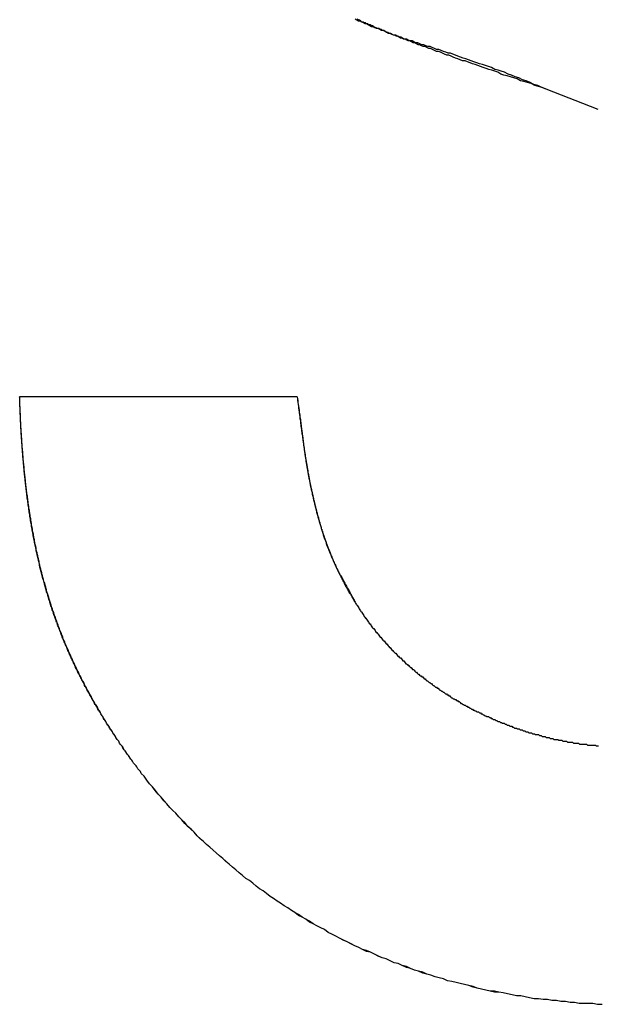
# Model space of a CAD drawing. Extents: x 744 to 2048, y 1140 to 2782.
# Tile 89 of 134: x 906.625 to 907.237, y 2446.446 to 2447.486. Entities that reach past the tile are written whole.
import ezdxf

# ---------------------------------------------------------------- set-up
doc = ezdxf.new("R2010")
doc.units = 0
doc.layers.add('KF_SONA_6_FRONT', color=7, linetype='CONTINUOUS')

# ---------------------------------------------------------------- blocks, each defined once
blk = doc.blocks.new('KF_SONA_6_FRONT')
at = {"layer": 'KF_SONA_6_FRONT'}
for p, q in [((9.822418, -179.196407), (9.767297, -179.174779)), ((9.822418, -179.196407), (9.767297, -179.174779)), ((9.210531, -179.499575), (9.503938, -179.499575)), ((9.210531, -179.499575), (9.503938, -179.499575))]:
    blk.add_line(p, q, dxfattribs=at)
for points in [[(9.7673, -179.175, 0), (9.7632, -179.173, 0), (9.75918, -179.172, 0), (9.75523, -179.171, 0), (9.75135, -179.169, 0), (9.74754, -179.168, 0), (9.7438, -179.167, 0), (9.74013, -179.166, 0), (9.73652, -179.164, 0), (9.73297, -179.163, 0), (9.72949, -179.162, 0), (9.72608, -179.161, 0), (9.72272, -179.16, 0), (9.71942, -179.159, 0), (9.71619, -179.157, 0), (9.71301, -179.156, 0), (9.70988, -179.155, 0), (9.70682, -179.154, 0), (9.7038, -179.153, 0), (9.70084, -179.152, 0), (9.69793, -179.151, 0), (9.69508, -179.15, 0), (9.69227, -179.149, 0), (9.68951, -179.148, 0), (9.6868, -179.147, 0), (9.68414, -179.146, 0), (9.68152, -179.145, 0), (9.67895, -179.145, 0), (9.67642, -179.144, 0), (9.67393, -179.143, 0), (9.67149, -179.142, 0), (9.66909, -179.141, 0), (9.66672, -179.14, 0), (9.6644, -179.139, 0), (9.66212, -179.139, 0), (9.65987, -179.138, 0), (9.65766, -179.137, 0), (9.65548, -179.136, 0), (9.65334, -179.135, 0), (9.65123, -179.135, 0), (9.64916, -179.134, 0), (9.64711, -179.133, 0), (9.6451, -179.132, 0), (9.64312, -179.132, 0), (9.64117, -179.131, 0), (9.63925, -179.13, 0), (9.63736, -179.13, 0), (9.63549, -179.129, 0), (9.63365, -179.128, 0), (9.63184, -179.128, 0), (9.63005, -179.127, 0), (9.62828, -179.126, 0), (9.62654, -179.126, 0), (9.62483, -179.125, 0), (9.62313, -179.124, 0), (9.62146, -179.124, 0), (9.61981, -179.123, 0), (9.61818, -179.122, 0), (9.61657, -179.122, 0), (9.61497, -179.121, 0), (9.6134, -179.121, 0), (9.61185, -179.12, 0), (9.61031, -179.119, 0), (9.60879, -179.119, 0), (9.60728, -179.118, 0), (9.6058, -179.118, 0), (9.60432, -179.117, 0), (9.60286, -179.116, 0), (9.60142, -179.116, 0), (9.59999, -179.115, 0), (9.59857, -179.115, 0), (9.59717, -179.114, 0), (9.59578, -179.113, 0), (9.5944, -179.113, 0), (9.59303, -179.112, 0), (9.59168, -179.112, 0), (9.59033, -179.111, 0), (9.589, -179.111, 0), (9.58767, -179.11, 0), (9.58636, -179.11, 0), (9.58505, -179.109, 0), (9.58375, -179.108, 0), (9.58247, -179.108, 0), (9.58118, -179.107, 0), (9.57991, -179.107, 0), (9.57865, -179.106, 0), (9.57739, -179.106, 0), (9.57614, -179.105, 0), (9.5749, -179.105, 0), (9.57366, -179.104, 0), (9.57243, -179.104, 0), (9.57121, -179.103, 0), (9.56999, -179.102, 0), (9.56878, -179.102, 0), (9.56757, -179.101, 0)], [(9.7673, -179.175, 0), (9.7629, -179.173, 0), (9.75858, -179.171, 0), (9.75436, -179.17, 0), (9.75022, -179.168, 0), (9.74616, -179.166, 0), (9.74218, -179.165, 0), (9.73828, -179.163, 0), (9.73445, -179.162, 0), (9.7307, -179.16, 0), (9.72702, -179.159, 0), (9.72342, -179.157, 0), (9.71988, -179.156, 0), (9.71641, -179.155, 0), (9.713, -179.154, 0), (9.70966, -179.152, 0), (9.70638, -179.151, 0), (9.70317, -179.15, 0), (9.70001, -179.149, 0), (9.6969, -179.148, 0), (9.69386, -179.147, 0), (9.69087, -179.146, 0), (9.68793, -179.145, 0), (9.68504, -179.144, 0), (9.6822, -179.143, 0), (9.67941, -179.142, 0), (9.67666, -179.141, 0), (9.67396, -179.14, 0), (9.67131, -179.139, 0), (9.66869, -179.138, 0), (9.66612, -179.137, 0), (9.66359, -179.137, 0), (9.6611, -179.136, 0), (9.65864, -179.135, 0), (9.65622, -179.134, 0), (9.65383, -179.133, 0), (9.65148, -179.133, 0), (9.64916, -179.132, 0), (9.64687, -179.131, 0), (9.64461, -179.13, 0), (9.64238, -179.13, 0), (9.64018, -179.129, 0), (9.638, -179.128, 0), (9.63585, -179.128, 0), (9.63373, -179.127, 0), (9.63163, -179.126, 0), (9.62955, -179.126, 0), (9.62749, -179.125, 0), (9.62546, -179.124, 0), (9.62344, -179.124, 0), (9.62144, -179.123, 0), (9.61947, -179.122, 0), (9.6175, -179.122, 0), (9.61556, -179.121, 0), (9.61363, -179.12, 0), (9.61172, -179.12, 0), (9.60982, -179.119, 0), (9.60794, -179.118, 0), (9.60607, -179.118, 0), (9.60421, -179.117, 0), (9.60236, -179.116, 0), (9.60053, -179.116, 0), (9.5987, -179.115, 0), (9.59689, -179.114, 0), (9.59508, -179.113, 0), (9.59329, -179.113, 0), (9.5915, -179.112, 0), (9.58972, -179.111, 0), (9.58795, -179.111, 0), (9.58619, -179.11, 0), (9.58443, -179.109, 0), (9.58268, -179.109, 0), (9.58094, -179.108, 0), (9.5792, -179.107, 0), (9.57747, -179.106, 0), (9.57574, -179.106, 0), (9.57402, -179.105, 0), (9.57231, -179.104, 0), (9.5706, -179.103, 0), (9.56889, -179.103, 0), (9.56719, -179.102, 0), (9.56549, -179.101, 0)], [(9.33915, -179.898, 0), (9.33822, -179.896, 0), (9.33729, -179.895, 0), (9.33636, -179.894, 0), (9.33544, -179.893, 0), (9.33452, -179.891, 0), (9.33361, -179.89, 0), (9.3327, -179.889, 0), (9.33179, -179.888, 0), (9.33089, -179.887, 0), (9.32999, -179.885, 0), (9.3291, -179.884, 0), (9.3282, -179.883, 0), (9.32732, -179.882, 0), (9.32643, -179.88, 0), (9.32555, -179.879, 0), (9.32468, -179.878, 0), (9.32381, -179.877, 0), (9.32294, -179.875, 0), (9.32207, -179.874, 0), (9.32121, -179.873, 0), (9.32036, -179.872, 0), (9.3195, -179.87, 0), (9.31865, -179.869, 0), (9.31781, -179.868, 0), (9.31697, -179.867, 0), (9.31613, -179.866, 0), (9.31529, -179.864, 0), (9.31446, -179.863, 0), (9.31364, -179.862, 0), (9.31281, -179.861, 0), (9.31199, -179.859, 0), (9.31118, -179.858, 0), (9.31037, -179.857, 0), (9.30956, -179.856, 0), (9.30875, -179.854, 0), (9.30795, -179.853, 0), (9.30716, -179.852, 0), (9.30636, -179.851, 0), (9.30557, -179.849, 0), (9.30479, -179.848, 0), (9.30401, -179.847, 0), (9.30323, -179.846, 0), (9.30245, -179.845, 0), (9.30168, -179.843, 0), (9.30092, -179.842, 0), (9.30015, -179.841, 0), (9.29939, -179.84, 0), (9.29864, -179.838, 0), (9.29788, -179.837, 0), (9.29714, -179.836, 0), (9.29639, -179.835, 0), (9.29565, -179.833, 0), (9.29491, -179.832, 0), (9.29418, -179.831, 0), (9.29345, -179.83, 0), (9.29272, -179.828, 0), (9.292, -179.827, 0), (9.29128, -179.826, 0), (9.29056, -179.825, 0), (9.28985, -179.824, 0), (9.28914, -179.822, 0), (9.28844, -179.821, 0), (9.28774, -179.82, 0), (9.28704, -179.819, 0), (9.28635, -179.817, 0), (9.28566, -179.816, 0), (9.28497, -179.815, 0), (9.28429, -179.814, 0), (9.28361, -179.812, 0), (9.28293, -179.811, 0), (9.28226, -179.81, 0), (9.28159, -179.809, 0), (9.28093, -179.807, 0), (9.28027, -179.806, 0), (9.27961, -179.805, 0), (9.27896, -179.804, 0), (9.2783, -179.802, 0), (9.27766, -179.801, 0), (9.27701, -179.8, 0), (9.27638, -179.799, 0), (9.27574, -179.797, 0), (9.27511, -179.796, 0), (9.27448, -179.795, 0), (9.27385, -179.794, 0), (9.27323, -179.792, 0), (9.27261, -179.791, 0), (9.272, -179.79, 0), (9.27139, -179.789, 0), (9.27078, -179.787, 0), (9.27017, -179.786, 0), (9.26957, -179.785, 0), (9.26898, -179.784, 0), (9.26838, -179.782, 0), (9.26779, -179.781, 0), (9.26721, -179.78, 0), (9.26662, -179.779, 0), (9.26604, -179.777, 0), (9.26547, -179.776, 0), (9.26489, -179.775, 0), (9.26432, -179.773, 0), (9.26376, -179.772, 0), (9.2632, -179.771, 0), (9.26264, -179.77, 0), (9.26208, -179.768, 0), (9.26153, -179.767, 0), (9.26098, -179.766, 0), (9.26043, -179.765, 0), (9.25989, -179.763, 0), (9.25935, -179.762, 0), (9.25882, -179.761, 0), (9.25829, -179.759, 0), (9.25776, -179.758, 0), (9.25723, -179.757, 0), (9.25671, -179.756, 0), (9.25619, -179.754, 0), (9.25568, -179.753, 0), (9.25517, -179.752, 0), (9.25466, -179.75, 0), (9.25416, -179.749, 0), (9.25365, -179.748, 0), (9.25316, -179.747, 0), (9.25266, -179.745, 0), (9.25217, -179.744, 0), (9.25168, -179.743, 0), (9.2512, -179.741, 0), (9.25071, -179.74, 0), (9.25024, -179.739, 0), (9.24976, -179.737, 0), (9.24929, -179.736, 0), (9.24882, -179.735, 0), (9.24836, -179.733, 0), (9.24789, -179.732, 0), (9.24744, -179.731, 0), (9.24698, -179.73, 0), (9.24653, -179.728, 0), (9.24608, -179.727, 0), (9.24563, -179.726, 0), (9.24519, -179.724, 0), (9.24475, -179.723, 0), (9.24432, -179.722, 0), (9.24388, -179.72, 0), (9.24345, -179.719, 0), (9.24303, -179.718, 0), (9.2426, -179.716, 0), (9.24218, -179.715, 0), (9.24177, -179.714, 0), (9.24135, -179.712, 0), (9.24094, -179.711, 0), (9.24053, -179.71, 0), (9.24013, -179.708, 0), (9.23973, -179.707, 0), (9.23933, -179.706, 0), (9.23893, -179.704, 0), (9.23854, -179.703, 0), (9.23815, -179.701, 0), (9.23777, -179.7, 0), (9.23738, -179.699, 0), (9.237, -179.697, 0), (9.23663, -179.696, 0), (9.23625, -179.695, 0), (9.23588, -179.693, 0), (9.23552, -179.692, 0), (9.23515, -179.691, 0), (9.23479, -179.689, 0), (9.23443, -179.688, 0), (9.23408, -179.686, 0), (9.23372, -179.685, 0), (9.23337, -179.684, 0), (9.23303, -179.682, 0), (9.23268, -179.681, 0), (9.23234, -179.68, 0), (9.232, -179.678, 0), (9.23167, -179.677, 0), (9.23134, -179.675, 0), (9.23101, -179.674, 0), (9.23068, -179.673, 0), (9.23036, -179.671, 0), (9.23004, -179.67, 0), (9.22972, -179.668, 0), (9.22941, -179.667, 0), (9.2291, -179.665, 0), (9.22879, -179.664, 0), (9.22848, -179.663, 0), (9.22818, -179.661, 0), (9.22788, -179.66, 0), (9.22758, -179.658, 0), (9.22729, -179.657, 0), (9.22699, -179.656, 0), (9.2267, -179.654, 0), (9.22642, -179.653, 0), (9.22614, -179.651, 0), (9.22585, -179.65, 0), (9.22558, -179.648, 0), (9.2253, -179.647, 0), (9.22503, -179.645, 0), (9.22476, -179.644, 0), (9.22449, -179.643, 0), (9.22423, -179.641, 0), (9.22397, -179.64, 0), (9.22371, -179.638, 0), (9.22345, -179.637, 0), (9.2232, -179.635, 0), (9.22295, -179.634, 0), (9.2227, -179.632, 0), (9.22245, -179.631, 0), (9.22221, -179.629, 0), (9.22197, -179.628, 0), (9.22173, -179.626, 0), (9.2215, -179.625, 0), (9.22127, -179.623, 0), (9.22104, -179.622, 0), (9.22081, -179.62, 0), (9.22059, -179.619, 0), (9.22037, -179.617, 0), (9.22015, -179.616, 0), (9.21993, -179.614, 0), (9.21972, -179.613, 0), (9.2195, -179.611, 0), (9.21929, -179.61, 0), (9.21909, -179.608, 0), (9.21888, -179.607, 0), (9.21868, -179.605, 0), (9.21848, -179.604, 0), (9.21829, -179.602, 0), (9.21809, -179.601, 0), (9.2179, -179.599, 0), (9.21771, -179.598, 0), (9.21753, -179.596, 0), (9.21734, -179.595, 0), (9.21716, -179.593, 0), (9.21698, -179.592, 0), (9.2168, -179.59, 0), (9.21663, -179.588, 0), (9.21646, -179.587, 0), (9.21629, -179.585, 0), (9.21612, -179.584, 0), (9.21596, -179.582, 0), (9.21579, -179.581, 0), (9.21563, -179.579, 0), (9.21547, -179.577, 0), (9.21532, -179.576, 0), (9.21517, -179.574, 0), (9.21501, -179.573, 0), (9.21487, -179.571, 0), (9.21472, -179.57, 0), (9.21458, -179.568, 0), (9.21443, -179.566, 0), (9.21429, -179.565, 0), (9.21416, -179.563, 0), (9.21402, -179.562, 0), (9.21389, -179.56, 0), (9.21376, -179.558, 0), (9.21363, -179.557, 0), (9.21351, -179.555, 0), (9.21338, -179.553, 0), (9.21326, -179.552, 0), (9.21314, -179.55, 0), (9.21302, -179.549, 0), (9.21291, -179.547, 0), (9.2128, -179.545, 0), (9.21268, -179.544, 0), (9.21258, -179.542, 0), (9.21247, -179.54, 0), (9.21237, -179.539, 0), (9.21226, -179.537, 0), (9.21216, -179.535, 0), (9.21206, -179.534, 0), (9.21197, -179.532, 0), (9.21188, -179.53, 0), (9.21178, -179.529, 0), (9.21169, -179.527, 0), (9.21161, -179.525, 0), (9.21152, -179.524, 0), (9.21144, -179.522, 0), (9.21136, -179.52, 0), (9.21128, -179.518, 0), (9.2112, -179.517, 0), (9.21112, -179.515, 0), (9.21105, -179.513, 0), (9.21098, -179.512, 0), (9.21091, -179.51, 0), (9.21084, -179.508, 0), (9.21077, -179.507, 0), (9.21071, -179.505, 0), (9.21065, -179.503, 0), (9.21059, -179.501, 0), (9.21053, -179.5, 0)], [(9.33915, -179.898, 0), (9.33822, -179.896, 0), (9.33729, -179.895, 0), (9.33637, -179.894, 0), (9.33544, -179.893, 0), (9.33453, -179.891, 0), (9.33361, -179.89, 0), (9.3327, -179.889, 0), (9.3318, -179.888, 0), (9.3309, -179.887, 0), (9.33, -179.885, 0), (9.3291, -179.884, 0), (9.32821, -179.883, 0), (9.32732, -179.882, 0), (9.32644, -179.88, 0), (9.32556, -179.879, 0), (9.32468, -179.878, 0), (9.3238, -179.877, 0), (9.32293, -179.875, 0), (9.32207, -179.874, 0), (9.3212, -179.873, 0), (9.32034, -179.872, 0), (9.31949, -179.871, 0), (9.31864, -179.869, 0), (9.31779, -179.868, 0), (9.31694, -179.867, 0), (9.3161, -179.866, 0), (9.31526, -179.864, 0), (9.31443, -179.863, 0), (9.3136, -179.862, 0), (9.31277, -179.861, 0), (9.31195, -179.859, 0), (9.31113, -179.858, 0), (9.31031, -179.857, 0), (9.3095, -179.856, 0), (9.30869, -179.854, 0), (9.30788, -179.853, 0), (9.30708, -179.852, 0), (9.30628, -179.851, 0), (9.30549, -179.85, 0), (9.3047, -179.848, 0), (9.30391, -179.847, 0), (9.30313, -179.846, 0), (9.30235, -179.845, 0), (9.30157, -179.843, 0), (9.3008, -179.842, 0), (9.30003, -179.841, 0), (9.29926, -179.84, 0), (9.2985, -179.838, 0), (9.29774, -179.837, 0), (9.29699, -179.836, 0), (9.29624, -179.835, 0), (9.29549, -179.833, 0), (9.29474, -179.832, 0), (9.294, -179.831, 0), (9.29327, -179.83, 0), (9.29253, -179.828, 0), (9.2918, -179.827, 0), (9.29108, -179.826, 0), (9.29036, -179.825, 0), (9.28964, -179.823, 0), (9.28892, -179.822, 0), (9.28821, -179.821, 0), (9.2875, -179.82, 0), (9.2868, -179.818, 0), (9.2861, -179.817, 0), (9.2854, -179.816, 0), (9.28471, -179.815, 0), (9.28402, -179.813, 0), (9.28333, -179.812, 0), (9.28265, -179.811, 0), (9.28197, -179.81, 0), (9.2813, -179.808, 0), (9.28062, -179.807, 0), (9.27996, -179.806, 0), (9.27929, -179.805, 0), (9.27863, -179.803, 0), (9.27797, -179.802, 0), (9.27732, -179.801, 0), (9.27667, -179.8, 0), (9.27602, -179.798, 0), (9.27538, -179.797, 0), (9.27474, -179.796, 0), (9.2741, -179.795, 0), (9.27347, -179.793, 0), (9.27284, -179.792, 0), (9.27222, -179.791, 0), (9.2716, -179.79, 0), (9.27098, -179.788, 0), (9.27036, -179.787, 0), (9.26975, -179.786, 0), (9.26915, -179.784, 0), (9.26854, -179.783, 0), (9.26794, -179.782, 0), (9.26734, -179.781, 0), (9.26675, -179.779, 0), (9.26616, -179.778, 0), (9.26558, -179.777, 0), (9.26499, -179.776, 0), (9.26441, -179.774, 0), (9.26384, -179.773, 0), (9.26327, -179.772, 0), (9.2627, -179.77, 0), (9.26213, -179.769, 0), (9.26157, -179.768, 0), (9.26101, -179.767, 0), (9.26046, -179.765, 0), (9.25991, -179.764, 0), (9.25936, -179.763, 0), (9.25882, -179.761, 0), (9.25828, -179.76, 0), (9.25774, -179.759, 0), (9.25721, -179.757, 0), (9.25668, -179.756, 0), (9.25615, -179.755, 0), (9.25563, -179.754, 0), (9.25511, -179.752, 0), (9.25459, -179.751, 0), (9.25408, -179.75, 0), (9.25357, -179.748, 0), (9.25307, -179.747, 0), (9.25256, -179.746, 0), (9.25207, -179.744, 0), (9.25157, -179.743, 0), (9.25108, -179.742, 0), (9.25059, -179.741, 0), (9.25011, -179.739, 0), (9.24962, -179.738, 0), (9.24915, -179.737, 0), (9.24867, -179.735, 0), (9.2482, -179.734, 0), (9.24773, -179.733, 0), (9.24727, -179.731, 0), (9.24681, -179.73, 0), (9.24635, -179.729, 0), (9.24589, -179.727, 0), (9.24544, -179.726, 0), (9.24499, -179.725, 0), (9.24455, -179.723, 0), (9.24411, -179.722, 0), (9.24367, -179.721, 0), (9.24324, -179.719, 0), (9.2428, -179.718, 0), (9.24238, -179.717, 0), (9.24195, -179.715, 0), (9.24153, -179.714, 0), (9.24111, -179.712, 0), (9.2407, -179.711, 0), (9.24029, -179.71, 0), (9.23988, -179.708, 0), (9.23947, -179.707, 0), (9.23907, -179.706, 0), (9.23867, -179.704, 0), (9.23828, -179.703, 0), (9.23788, -179.702, 0), (9.23749, -179.7, 0), (9.23711, -179.699, 0), (9.23673, -179.698, 0), (9.23635, -179.696, 0), (9.23597, -179.695, 0), (9.2356, -179.693, 0), (9.23523, -179.692, 0), (9.23486, -179.691, 0), (9.2345, -179.689, 0), (9.23414, -179.688, 0), (9.23378, -179.686, 0), (9.23342, -179.685, 0), (9.23307, -179.684, 0), (9.23273, -179.682, 0), (9.23238, -179.681, 0), (9.23204, -179.68, 0), (9.2317, -179.678, 0), (9.23136, -179.677, 0), (9.23103, -179.675, 0), (9.2307, -179.674, 0), (9.23038, -179.673, 0), (9.23005, -179.671, 0), (9.22973, -179.67, 0), (9.22941, -179.668, 0), (9.2291, -179.667, 0), (9.22879, -179.665, 0), (9.22848, -179.664, 0), (9.22817, -179.663, 0), (9.22787, -179.661, 0), (9.22757, -179.66, 0), (9.22727, -179.658, 0), (9.22698, -179.657, 0), (9.22669, -179.655, 0), (9.2264, -179.654, 0), (9.22612, -179.653, 0), (9.22583, -179.651, 0), (9.22555, -179.65, 0), (9.22528, -179.648, 0), (9.225, -179.647, 0), (9.22473, -179.645, 0), (9.22446, -179.644, 0), (9.2242, -179.642, 0), (9.22394, -179.641, 0), (9.22368, -179.64, 0), (9.22342, -179.638, 0), (9.22317, -179.637, 0), (9.22292, -179.635, 0), (9.22267, -179.634, 0), (9.22242, -179.632, 0), (9.22218, -179.631, 0), (9.22194, -179.629, 0), (9.2217, -179.628, 0), (9.22147, -179.626, 0), (9.22123, -179.625, 0), (9.221, -179.623, 0), (9.22078, -179.622, 0), (9.22055, -179.62, 0), (9.22033, -179.619, 0), (9.22011, -179.617, 0), (9.2199, -179.616, 0), (9.21968, -179.614, 0), (9.21947, -179.613, 0), (9.21927, -179.611, 0), (9.21906, -179.61, 0), (9.21886, -179.608, 0), (9.21866, -179.607, 0), (9.21846, -179.605, 0), (9.21826, -179.604, 0), (9.21807, -179.602, 0), (9.21788, -179.601, 0), (9.21769, -179.599, 0), (9.21751, -179.598, 0), (9.21732, -179.596, 0), (9.21714, -179.595, 0), (9.21697, -179.593, 0), (9.21679, -179.592, 0), (9.21662, -179.59, 0), (9.21645, -179.589, 0), (9.21628, -179.587, 0), (9.21611, -179.585, 0), (9.21595, -179.584, 0), (9.21579, -179.582, 0), (9.21563, -179.581, 0), (9.21548, -179.579, 0), (9.21532, -179.578, 0), (9.21517, -179.576, 0), (9.21502, -179.575, 0), (9.21488, -179.573, 0), (9.21473, -179.571, 0), (9.21459, -179.57, 0), (9.21445, -179.568, 0), (9.21431, -179.567, 0), (9.21418, -179.565, 0), (9.21405, -179.564, 0), (9.21391, -179.562, 0), (9.21379, -179.56, 0), (9.21366, -179.559, 0), (9.21354, -179.557, 0), (9.21342, -179.556, 0), (9.2133, -179.554, 0), (9.21318, -179.552, 0), (9.21306, -179.551, 0), (9.21295, -179.549, 0), (9.21284, -179.548, 0), (9.21273, -179.546, 0), (9.21263, -179.544, 0), (9.21252, -179.543, 0), (9.21242, -179.541, 0), (9.21232, -179.539, 0), (9.21222, -179.538, 0), (9.21213, -179.536, 0), (9.21203, -179.535, 0), (9.21194, -179.533, 0), (9.21185, -179.531, 0), (9.21177, -179.53, 0), (9.21168, -179.528, 0), (9.2116, -179.526, 0), (9.21152, -179.525, 0), (9.21144, -179.523, 0), (9.21136, -179.521, 0), (9.21128, -179.52, 0), (9.21121, -179.518, 0), (9.21114, -179.516, 0), (9.21107, -179.515, 0), (9.211, -179.513, 0), (9.21094, -179.511, 0), (9.21087, -179.51, 0), (9.21081, -179.508, 0), (9.21075, -179.506, 0), (9.21069, -179.505, 0), (9.21064, -179.503, 0), (9.21058, -179.501, 0), (9.21053, -179.5, 0)], [(9.50394, -179.5, 0), (9.50421, -179.502, 0), (9.50447, -179.504, 0), (9.50474, -179.506, 0), (9.50499, -179.508, 0), (9.50525, -179.51, 0), (9.5055, -179.512, 0), (9.50575, -179.514, 0), (9.50599, -179.516, 0), (9.50623, -179.517, 0), (9.50647, -179.519, 0), (9.5067, -179.521, 0), (9.50693, -179.523, 0), (9.50716, -179.524, 0), (9.50739, -179.526, 0), (9.50761, -179.528, 0), (9.50783, -179.529, 0), (9.50804, -179.531, 0), (9.50826, -179.533, 0), (9.50847, -179.534, 0), (9.50868, -179.536, 0), (9.50888, -179.537, 0), (9.50909, -179.539, 0), (9.50929, -179.54, 0), (9.50949, -179.542, 0), (9.50969, -179.543, 0), (9.50988, -179.544, 0), (9.51008, -179.546, 0), (9.51027, -179.547, 0), (9.51046, -179.548, 0), (9.51065, -179.55, 0), (9.51083, -179.551, 0), (9.51102, -179.552, 0), (9.5112, -179.553, 0), (9.51138, -179.555, 0), (9.51156, -179.556, 0), (9.51174, -179.557, 0), (9.51192, -179.558, 0), (9.51209, -179.559, 0), (9.51227, -179.561, 0), (9.51244, -179.562, 0), (9.51262, -179.563, 0), (9.51279, -179.564, 0), (9.51296, -179.565, 0), (9.51313, -179.566, 0), (9.5133, -179.567, 0), (9.51347, -179.568, 0), (9.51363, -179.569, 0), (9.5138, -179.57, 0), (9.51397, -179.571, 0), (9.51413, -179.572, 0), (9.5143, -179.573, 0), (9.51446, -179.574, 0), (9.51462, -179.575, 0), (9.51479, -179.576, 0), (9.51495, -179.577, 0), (9.51511, -179.578, 0), (9.51528, -179.579, 0), (9.51544, -179.58, 0), (9.5156, -179.581, 0), (9.51576, -179.581, 0), (9.51593, -179.582, 0), (9.51609, -179.583, 0), (9.51625, -179.584, 0), (9.51641, -179.585, 0), (9.51657, -179.586, 0), (9.51674, -179.587, 0), (9.5169, -179.588, 0), (9.51706, -179.588, 0), (9.51722, -179.589, 0), (9.51739, -179.59, 0), (9.51755, -179.591, 0), (9.51771, -179.592, 0), (9.51788, -179.593, 0), (9.51804, -179.593, 0), (9.51821, -179.594, 0), (9.51837, -179.595, 0), (9.51854, -179.596, 0), (9.5187, -179.597, 0), (9.51887, -179.597, 0), (9.51904, -179.598, 0), (9.51921, -179.599, 0), (9.51937, -179.6, 0), (9.51954, -179.6, 0), (9.51971, -179.601, 0), (9.51988, -179.602, 0), (9.52005, -179.603, 0), (9.52023, -179.604, 0), (9.5204, -179.604, 0), (9.52057, -179.605, 0), (9.52075, -179.606, 0), (9.52092, -179.607, 0), (9.5211, -179.607, 0), (9.52127, -179.608, 0), (9.52145, -179.609, 0), (9.52163, -179.61, 0), (9.52181, -179.61, 0), (9.52199, -179.611, 0), (9.52217, -179.612, 0), (9.52235, -179.613, 0), (9.52253, -179.613, 0), (9.52272, -179.614, 0), (9.5229, -179.615, 0), (9.52309, -179.616, 0), (9.52327, -179.616, 0), (9.52346, -179.617, 0), (9.52365, -179.618, 0), (9.52384, -179.619, 0), (9.52403, -179.619, 0), (9.52422, -179.62, 0), (9.52441, -179.621, 0), (9.52461, -179.622, 0), (9.5248, -179.622, 0), (9.525, -179.623, 0), (9.52519, -179.624, 0), (9.52539, -179.625, 0), (9.52559, -179.625, 0), (9.52579, -179.626, 0), (9.52599, -179.627, 0), (9.52619, -179.627, 0), (9.52639, -179.628, 0), (9.52659, -179.629, 0), (9.52679, -179.63, 0), (9.527, -179.63, 0), (9.52721, -179.631, 0), (9.52741, -179.632, 0), (9.52762, -179.633, 0), (9.52783, -179.633, 0), (9.52804, -179.634, 0), (9.52825, -179.635, 0), (9.52846, -179.635, 0), (9.52867, -179.636, 0), (9.52889, -179.637, 0), (9.5291, -179.637, 0), (9.52932, -179.638, 0), (9.52954, -179.639, 0), (9.52975, -179.64, 0), (9.52997, -179.64, 0), (9.53019, -179.641, 0), (9.53041, -179.642, 0), (9.53064, -179.642, 0), (9.53086, -179.643, 0), (9.53108, -179.644, 0), (9.53131, -179.644, 0), (9.53154, -179.645, 0), (9.53176, -179.646, 0), (9.53199, -179.646, 0), (9.53222, -179.647, 0), (9.53245, -179.648, 0), (9.53268, -179.649, 0), (9.53292, -179.649, 0), (9.53315, -179.65, 0), (9.53339, -179.651, 0), (9.53362, -179.651, 0), (9.53386, -179.652, 0), (9.5341, -179.653, 0), (9.53434, -179.653, 0), (9.53458, -179.654, 0), (9.53483, -179.655, 0), (9.53507, -179.655, 0), (9.53532, -179.656, 0), (9.53556, -179.657, 0), (9.53581, -179.657, 0), (9.53606, -179.658, 0), (9.53631, -179.659, 0), (9.53656, -179.659, 0), (9.53681, -179.66, 0), (9.53707, -179.661, 0), (9.53732, -179.661, 0), (9.53758, -179.662, 0), (9.53784, -179.662, 0), (9.5381, -179.663, 0), (9.53836, -179.664, 0), (9.53862, -179.664, 0), (9.53888, -179.665, 0), (9.53915, -179.666, 0), (9.53941, -179.666, 0), (9.53968, -179.667, 0), (9.53995, -179.668, 0), (9.54022, -179.668, 0), (9.54049, -179.669, 0), (9.54076, -179.67, 0), (9.54104, -179.67, 0), (9.54131, -179.671, 0), (9.54159, -179.672, 0), (9.54187, -179.672, 0), (9.54215, -179.673, 0), (9.54243, -179.674, 0), (9.54271, -179.674, 0), (9.543, -179.675, 0), (9.54328, -179.675, 0), (9.54357, -179.676, 0), (9.54386, -179.677, 0), (9.54415, -179.677, 0), (9.54444, -179.678, 0), (9.54473, -179.679, 0), (9.54502, -179.679, 0), (9.54532, -179.68, 0), (9.54562, -179.681, 0), (9.54592, -179.681, 0), (9.54622, -179.682, 0), (9.54652, -179.682, 0), (9.54682, -179.683, 0), (9.54712, -179.684, 0), (9.54743, -179.684, 0), (9.54774, -179.685, 0), (9.54805, -179.686, 0), (9.54836, -179.686, 0), (9.54867, -179.687, 0), (9.54898, -179.688, 0), (9.5493, -179.688, 0), (9.54961, -179.689, 0), (9.54993, -179.689, 0), (9.55025, -179.69, 0), (9.55057, -179.691, 0), (9.5509, -179.691, 0), (9.55122, -179.692, 0), (9.55155, -179.693, 0), (9.55188, -179.693, 0), (9.55221, -179.694, 0), (9.55254, -179.695, 0), (9.55287, -179.695, 0), (9.5532, -179.696, 0), (9.55354, -179.696, 0), (9.55388, -179.697, 0), (9.55422, -179.698, 0), (9.55456, -179.698, 0), (9.5549, -179.699, 0), (9.55524, -179.7, 0), (9.55559, -179.7, 0), (9.55594, -179.701, 0), (9.55629, -179.701, 0), (9.55664, -179.702, 0), (9.55699, -179.703, 0), (9.55734, -179.703, 0), (9.5577, -179.704, 0), (9.55806, -179.705, 0), (9.55842, -179.705, 0), (9.55878, -179.706, 0), (9.55914, -179.707, 0), (9.5595, -179.707, 0), (9.55987, -179.708, 0), (9.56024, -179.708, 0), (9.56061, -179.709, 0), (9.56098, -179.71, 0), (9.56135, -179.71, 0), (9.56173, -179.711, 0), (9.5621, -179.712, 0), (9.56248, -179.712, 0), (9.56286, -179.713, 0), (9.56325, -179.714, 0), (9.56363, -179.714, 0), (9.56402, -179.715, 0), (9.5644, -179.716, 0), (9.56479, -179.716, 0), (9.56518, -179.717, 0)], [(9.50394, -179.5, 0), (9.50426, -179.502, 0), (9.50458, -179.504, 0), (9.50488, -179.506, 0), (9.50517, -179.508, 0), (9.50545, -179.51, 0), (9.50573, -179.512, 0), (9.50599, -179.514, 0), (9.50625, -179.516, 0), (9.50649, -179.518, 0), (9.50673, -179.519, 0), (9.50697, -179.521, 0), (9.50719, -179.523, 0), (9.50741, -179.524, 0), (9.50762, -179.526, 0), (9.50782, -179.527, 0), (9.50802, -179.529, 0), (9.50821, -179.53, 0), (9.5084, -179.532, 0), (9.50858, -179.533, 0), (9.50876, -179.534, 0), (9.50893, -179.536, 0), (9.5091, -179.537, 0), (9.50926, -179.538, 0), (9.50942, -179.54, 0), (9.50958, -179.541, 0), (9.50973, -179.542, 0), (9.50988, -179.543, 0), (9.51003, -179.544, 0), (9.51017, -179.545, 0), (9.51031, -179.546, 0), (9.51045, -179.548, 0), (9.51059, -179.549, 0), (9.51073, -179.55, 0), (9.51086, -179.551, 0), (9.511, -179.552, 0), (9.51113, -179.553, 0), (9.51126, -179.554, 0), (9.51139, -179.555, 0), (9.51152, -179.556, 0), (9.51166, -179.557, 0), (9.51179, -179.558, 0), (9.51192, -179.559, 0), (9.51205, -179.559, 0), (9.51218, -179.56, 0), (9.51232, -179.561, 0), (9.51245, -179.562, 0), (9.51258, -179.563, 0), (9.51272, -179.564, 0), (9.51286, -179.565, 0), (9.513, -179.566, 0), (9.51314, -179.567, 0), (9.51328, -179.568, 0), (9.51343, -179.569, 0), (9.51357, -179.57, 0), (9.51372, -179.571, 0), (9.51388, -179.572, 0), (9.51403, -179.572, 0), (9.51419, -179.573, 0), (9.51435, -179.574, 0), (9.51451, -179.575, 0), (9.51467, -179.576, 0), (9.51484, -179.577, 0), (9.51501, -179.578, 0), (9.51519, -179.579, 0), (9.51537, -179.58, 0), (9.51555, -179.581, 0), (9.51573, -179.582, 0), (9.51592, -179.583, 0), (9.51611, -179.584, 0), (9.51631, -179.585, 0), (9.51651, -179.586, 0), (9.51671, -179.587, 0), (9.51691, -179.588, 0), (9.51713, -179.589, 0), (9.51734, -179.59, 0), (9.51756, -179.591, 0), (9.51778, -179.593, 0), (9.51801, -179.594, 0), (9.51824, -179.595, 0), (9.51847, -179.596, 0), (9.51871, -179.597, 0), (9.51895, -179.598, 0), (9.5192, -179.599, 0), (9.51945, -179.6, 0), (9.5197, -179.601, 0), (9.51996, -179.603, 0), (9.52022, -179.604, 0), (9.52049, -179.605, 0), (9.52076, -179.606, 0), (9.52103, -179.607, 0), (9.52131, -179.608, 0), (9.52159, -179.61, 0), (9.52188, -179.611, 0), (9.52216, -179.612, 0), (9.52246, -179.613, 0), (9.52275, -179.614, 0), (9.52305, -179.616, 0), (9.52336, -179.617, 0), (9.52366, -179.618, 0), (9.52398, -179.619, 0), (9.52429, -179.621, 0), (9.52461, -179.622, 0), (9.52493, -179.623, 0), (9.52525, -179.624, 0), (9.52558, -179.625, 0), (9.5259, -179.627, 0), (9.52624, -179.628, 0), (9.52657, -179.629, 0), (9.52691, -179.63, 0), (9.52725, -179.631, 0), (9.52759, -179.633, 0), (9.52794, -179.634, 0), (9.52829, -179.635, 0), (9.52864, -179.636, 0), (9.529, -179.637, 0), (9.52935, -179.639, 0), (9.52971, -179.64, 0), (9.53007, -179.641, 0), (9.53044, -179.642, 0), (9.53081, -179.643, 0), (9.53118, -179.644, 0), (9.53155, -179.646, 0), (9.53192, -179.647, 0), (9.5323, -179.648, 0), (9.53268, -179.649, 0), (9.53306, -179.65, 0), (9.53344, -179.651, 0), (9.53383, -179.652, 0), (9.53422, -179.653, 0), (9.53461, -179.655, 0), (9.53501, -179.656, 0), (9.5354, -179.657, 0), (9.5358, -179.658, 0), (9.5362, -179.659, 0), (9.53661, -179.66, 0), (9.53702, -179.661, 0), (9.53742, -179.662, 0), (9.53784, -179.663, 0), (9.53825, -179.664, 0), (9.53867, -179.665, 0), (9.53909, -179.666, 0), (9.53951, -179.667, 0), (9.53994, -179.668, 0), (9.54037, -179.669, 0), (9.5408, -179.67, 0), (9.54123, -179.671, 0), (9.54167, -179.672, 0), (9.54211, -179.673, 0), (9.54256, -179.674, 0), (9.543, -179.675, 0), (9.54345, -179.676, 0), (9.54391, -179.677, 0), (9.54436, -179.678, 0), (9.54482, -179.679, 0), (9.54529, -179.68, 0), (9.54575, -179.681, 0), (9.54623, -179.682, 0), (9.5467, -179.683, 0), (9.54718, -179.684, 0), (9.54766, -179.685, 0), (9.54815, -179.686, 0), (9.54864, -179.687, 0), (9.54914, -179.688, 0), (9.54964, -179.688, 0), (9.55014, -179.689, 0), (9.55065, -179.69, 0), (9.55116, -179.691, 0), (9.55168, -179.692, 0), (9.5522, -179.693, 0), (9.55273, -179.694, 0), (9.55326, -179.695, 0), (9.5538, -179.696, 0), (9.55434, -179.697, 0), (9.55489, -179.698, 0), (9.55545, -179.699, 0), (9.55601, -179.7, 0), (9.55657, -179.701, 0), (9.55714, -179.702, 0), (9.55772, -179.703, 0), (9.55831, -179.704, 0), (9.5589, -179.705, 0), (9.55949, -179.706, 0), (9.5601, -179.707, 0), (9.56071, -179.709, 0), (9.56132, -179.71, 0), (9.56195, -179.711, 0), (9.56258, -179.712, 0), (9.56322, -179.713, 0), (9.56387, -179.714, 0), (9.56452, -179.716, 0), (9.56518, -179.717, 0)], [(9.56518, -179.717, 0), (9.56573, -179.718, 0), (9.56628, -179.719, 0), (9.56683, -179.72, 0), (9.56739, -179.72, 0), (9.56795, -179.721, 0), (9.56852, -179.722, 0), (9.56909, -179.723, 0), (9.56966, -179.724, 0), (9.57023, -179.725, 0), (9.57081, -179.726, 0), (9.57139, -179.727, 0), (9.57198, -179.727, 0), (9.57256, -179.728, 0), (9.57316, -179.729, 0), (9.57375, -179.73, 0), (9.57435, -179.731, 0), (9.57495, -179.732, 0), (9.57556, -179.733, 0), (9.57617, -179.734, 0), (9.57678, -179.734, 0), (9.57739, -179.735, 0), (9.57801, -179.736, 0), (9.57863, -179.737, 0), (9.57926, -179.738, 0), (9.57989, -179.739, 0), (9.58052, -179.74, 0), (9.58115, -179.74, 0), (9.58179, -179.741, 0), (9.58243, -179.742, 0), (9.58308, -179.743, 0), (9.58372, -179.744, 0), (9.58437, -179.745, 0), (9.58503, -179.745, 0), (9.58568, -179.746, 0), (9.58634, -179.747, 0), (9.58701, -179.748, 0), (9.58767, -179.749, 0), (9.58834, -179.749, 0), (9.58901, -179.75, 0), (9.58969, -179.751, 0), (9.59037, -179.752, 0), (9.59105, -179.753, 0), (9.59173, -179.754, 0), (9.59242, -179.754, 0), (9.59311, -179.755, 0), (9.5938, -179.756, 0), (9.59449, -179.757, 0), (9.59519, -179.758, 0), (9.59589, -179.758, 0), (9.5966, -179.759, 0), (9.59731, -179.76, 0), (9.59802, -179.761, 0), (9.59873, -179.761, 0), (9.59944, -179.762, 0), (9.60016, -179.763, 0), (9.60088, -179.764, 0), (9.60161, -179.765, 0), (9.60233, -179.765, 0), (9.60306, -179.766, 0), (9.60379, -179.767, 0), (9.60453, -179.768, 0), (9.60526, -179.768, 0), (9.606, -179.769, 0), (9.60675, -179.77, 0), (9.60749, -179.771, 0), (9.60824, -179.771, 0), (9.60899, -179.772, 0), (9.60974, -179.773, 0), (9.6105, -179.774, 0), (9.61125, -179.774, 0), (9.61201, -179.775, 0), (9.61278, -179.776, 0), (9.61354, -179.776, 0), (9.61431, -179.777, 0), (9.61508, -179.778, 0), (9.61585, -179.779, 0), (9.61663, -179.779, 0), (9.61741, -179.78, 0), (9.61819, -179.781, 0), (9.61897, -179.782, 0), (9.61975, -179.782, 0), (9.62054, -179.783, 0), (9.62133, -179.784, 0), (9.62212, -179.784, 0), (9.62292, -179.785, 0), (9.62371, -179.786, 0), (9.62451, -179.786, 0), (9.62531, -179.787, 0), (9.62612, -179.788, 0), (9.62692, -179.788, 0), (9.62773, -179.789, 0), (9.62854, -179.79, 0), (9.62936, -179.791, 0), (9.63017, -179.791, 0), (9.63099, -179.792, 0), (9.63181, -179.793, 0), (9.63263, -179.793, 0), (9.63345, -179.794, 0), (9.63428, -179.795, 0), (9.63511, -179.795, 0), (9.63594, -179.796, 0), (9.63677, -179.796, 0), (9.63761, -179.797, 0), (9.63844, -179.798, 0), (9.63928, -179.798, 0), (9.64013, -179.799, 0), (9.64097, -179.8, 0), (9.64181, -179.8, 0), (9.64266, -179.801, 0), (9.64351, -179.802, 0), (9.64436, -179.802, 0), (9.64522, -179.803, 0), (9.64607, -179.803, 0), (9.64693, -179.804, 0), (9.64779, -179.805, 0), (9.64865, -179.805, 0), (9.64951, -179.806, 0), (9.65038, -179.807, 0), (9.65125, -179.807, 0), (9.65211, -179.808, 0), (9.65299, -179.808, 0), (9.65386, -179.809, 0), (9.65473, -179.81, 0), (9.65561, -179.81, 0), (9.65649, -179.811, 0), (9.65737, -179.811, 0), (9.65825, -179.812, 0), (9.65914, -179.812, 0), (9.66002, -179.813, 0), (9.66091, -179.814, 0), (9.6618, -179.814, 0), (9.66269, -179.815, 0), (9.66358, -179.815, 0), (9.66448, -179.816, 0), (9.66537, -179.816, 0), (9.66627, -179.817, 0), (9.66717, -179.818, 0), (9.66807, -179.818, 0), (9.66898, -179.819, 0), (9.66988, -179.819, 0), (9.67079, -179.82, 0), (9.6717, -179.82, 0), (9.67261, -179.821, 0), (9.67352, -179.821, 0), (9.67443, -179.822, 0), (9.67535, -179.822, 0), (9.67626, -179.823, 0), (9.67718, -179.824, 0), (9.6781, -179.824, 0), (9.67902, -179.825, 0), (9.67994, -179.825, 0), (9.68087, -179.826, 0), (9.68179, -179.826, 0), (9.68272, -179.827, 0), (9.68365, -179.827, 0), (9.68458, -179.828, 0), (9.68551, -179.828, 0), (9.68644, -179.829, 0), (9.68738, -179.829, 0), (9.68831, -179.83, 0), (9.68925, -179.83, 0), (9.69019, -179.831, 0), (9.69113, -179.831, 0), (9.69207, -179.832, 0), (9.69301, -179.832, 0), (9.69396, -179.833, 0), (9.69491, -179.833, 0), (9.69585, -179.833, 0), (9.6968, -179.834, 0), (9.69775, -179.834, 0), (9.69871, -179.835, 0), (9.69966, -179.835, 0), (9.70061, -179.836, 0), (9.70157, -179.836, 0), (9.70253, -179.837, 0), (9.70349, -179.837, 0), (9.70445, -179.838, 0), (9.70541, -179.838, 0), (9.70637, -179.838, 0), (9.70734, -179.839, 0), (9.7083, -179.839, 0), (9.70927, -179.84, 0), (9.71024, -179.84, 0), (9.71121, -179.841, 0), (9.71218, -179.841, 0), (9.71315, -179.841, 0), (9.71413, -179.842, 0), (9.7151, -179.842, 0), (9.71608, -179.843, 0), (9.71705, -179.843, 0), (9.71803, -179.843, 0), (9.71901, -179.844, 0), (9.71999, -179.844, 0), (9.72098, -179.845, 0), (9.72196, -179.845, 0), (9.72294, -179.845, 0), (9.72393, -179.846, 0), (9.72492, -179.846, 0), (9.7259, -179.847, 0), (9.72689, -179.847, 0), (9.72788, -179.847, 0), (9.72887, -179.848, 0), (9.72987, -179.848, 0), (9.73086, -179.848, 0), (9.73186, -179.849, 0), (9.73285, -179.849, 0), (9.73385, -179.85, 0), (9.73485, -179.85, 0), (9.73584, -179.85, 0), (9.73684, -179.851, 0), (9.73785, -179.851, 0), (9.73885, -179.851, 0), (9.73985, -179.852, 0), (9.74085, -179.852, 0), (9.74186, -179.852, 0), (9.74286, -179.853, 0), (9.74387, -179.853, 0), (9.74488, -179.853, 0), (9.74589, -179.854, 0), (9.7469, -179.854, 0), (9.74791, -179.854, 0), (9.74892, -179.855, 0), (9.74993, -179.855, 0), (9.75094, -179.855, 0), (9.75196, -179.855, 0), (9.75297, -179.856, 0), (9.75399, -179.856, 0), (9.75501, -179.856, 0), (9.75602, -179.857, 0), (9.75704, -179.857, 0), (9.75806, -179.857, 0), (9.75908, -179.857, 0), (9.7601, -179.858, 0), (9.76112, -179.858, 0), (9.76214, -179.858, 0), (9.76317, -179.859, 0), (9.76419, -179.859, 0), (9.76522, -179.859, 0), (9.76624, -179.859, 0), (9.76727, -179.86, 0), (9.76829, -179.86, 0), (9.76932, -179.86, 0), (9.77035, -179.86, 0), (9.77138, -179.861, 0), (9.77241, -179.861, 0), (9.77344, -179.861, 0), (9.77447, -179.861, 0), (9.7755, -179.862, 0), (9.77653, -179.862, 0), (9.77757, -179.862, 0), (9.7786, -179.862, 0), (9.77964, -179.862, 0), (9.78067, -179.863, 0), (9.78171, -179.863, 0), (9.78274, -179.863, 0), (9.78378, -179.863, 0), (9.78482, -179.864, 0), (9.78586, -179.864, 0), (9.7869, -179.864, 0), (9.78794, -179.864, 0), (9.78898, -179.864, 0), (9.79002, -179.865, 0), (9.79106, -179.865, 0), (9.7921, -179.865, 0), (9.79314, -179.865, 0), (9.79419, -179.865, 0), (9.79523, -179.865, 0), (9.79627, -179.866, 0), (9.79732, -179.866, 0), (9.79836, -179.866, 0), (9.79941, -179.866, 0), (9.80045, -179.866, 0), (9.8015, -179.866, 0), (9.80255, -179.867, 0), (9.80359, -179.867, 0), (9.80464, -179.867, 0), (9.80569, -179.867, 0), (9.80674, -179.867, 0), (9.80779, -179.867, 0), (9.80884, -179.867, 0), (9.80989, -179.867, 0), (9.81094, -179.868, 0), (9.81199, -179.868, 0), (9.81304, -179.868, 0), (9.81409, -179.868, 0), (9.81514, -179.868, 0), (9.81619, -179.868, 0), (9.81725, -179.868, 0), (9.8183, -179.868, 0), (9.81935, -179.868, 0), (9.82041, -179.869, 0), (9.82146, -179.869, 0), (9.82251, -179.869, 0)], [(9.56518, -179.717, 0), (9.56573, -179.718, 0), (9.56628, -179.719, 0), (9.56683, -179.72, 0), (9.56739, -179.72, 0), (9.56795, -179.721, 0), (9.56852, -179.722, 0), (9.56908, -179.723, 0), (9.56966, -179.724, 0), (9.57023, -179.725, 0), (9.57081, -179.726, 0), (9.57139, -179.727, 0), (9.57197, -179.727, 0), (9.57256, -179.728, 0), (9.57315, -179.729, 0), (9.57375, -179.73, 0), (9.57435, -179.731, 0), (9.57495, -179.732, 0), (9.57556, -179.733, 0), (9.57616, -179.734, 0), (9.57678, -179.734, 0), (9.57739, -179.735, 0), (9.57801, -179.736, 0), (9.57863, -179.737, 0), (9.57926, -179.738, 0), (9.57988, -179.739, 0), (9.58052, -179.74, 0), (9.58115, -179.74, 0), (9.58179, -179.741, 0), (9.58243, -179.742, 0), (9.58307, -179.743, 0), (9.58372, -179.744, 0), (9.58437, -179.745, 0), (9.58503, -179.745, 0), (9.58568, -179.746, 0), (9.58634, -179.747, 0), (9.587, -179.748, 0), (9.58767, -179.749, 0), (9.58834, -179.749, 0), (9.58901, -179.75, 0), (9.58969, -179.751, 0), (9.59036, -179.752, 0), (9.59104, -179.753, 0), (9.59173, -179.754, 0), (9.59242, -179.754, 0), (9.5931, -179.755, 0), (9.5938, -179.756, 0), (9.59449, -179.757, 0), (9.59519, -179.758, 0), (9.59589, -179.758, 0), (9.5966, -179.759, 0), (9.5973, -179.76, 0), (9.59801, -179.761, 0), (9.59873, -179.761, 0), (9.59944, -179.762, 0), (9.60016, -179.763, 0), (9.60088, -179.764, 0), (9.6016, -179.765, 0), (9.60233, -179.765, 0), (9.60306, -179.766, 0), (9.60379, -179.767, 0), (9.60453, -179.768, 0), (9.60526, -179.768, 0), (9.606, -179.769, 0), (9.60674, -179.77, 0), (9.60749, -179.771, 0), (9.60824, -179.771, 0), (9.60899, -179.772, 0), (9.60974, -179.773, 0), (9.6105, -179.774, 0), (9.61125, -179.774, 0), (9.61201, -179.775, 0), (9.61278, -179.776, 0), (9.61354, -179.776, 0), (9.61431, -179.777, 0), (9.61508, -179.778, 0), (9.61585, -179.779, 0), (9.61663, -179.779, 0), (9.61741, -179.78, 0), (9.61819, -179.781, 0), (9.61897, -179.782, 0), (9.61975, -179.782, 0), (9.62054, -179.783, 0), (9.62133, -179.784, 0), (9.62212, -179.784, 0), (9.62292, -179.785, 0), (9.62371, -179.786, 0), (9.62451, -179.786, 0), (9.62532, -179.787, 0), (9.62612, -179.788, 0), (9.62693, -179.788, 0), (9.62773, -179.789, 0), (9.62854, -179.79, 0), (9.62936, -179.791, 0), (9.63017, -179.791, 0), (9.63099, -179.792, 0), (9.63181, -179.793, 0), (9.63263, -179.793, 0), (9.63346, -179.794, 0), (9.63428, -179.795, 0), (9.63511, -179.795, 0), (9.63594, -179.796, 0), (9.63677, -179.796, 0), (9.63761, -179.797, 0), (9.63845, -179.798, 0), (9.63928, -179.798, 0), (9.64013, -179.799, 0), (9.64097, -179.8, 0), (9.64181, -179.8, 0), (9.64266, -179.801, 0), (9.64351, -179.802, 0), (9.64436, -179.802, 0), (9.64522, -179.803, 0), (9.64607, -179.803, 0), (9.64693, -179.804, 0), (9.64779, -179.805, 0), (9.64865, -179.805, 0), (9.64951, -179.806, 0), (9.65038, -179.807, 0), (9.65125, -179.807, 0), (9.65212, -179.808, 0), (9.65299, -179.808, 0), (9.65386, -179.809, 0), (9.65474, -179.81, 0), (9.65561, -179.81, 0), (9.65649, -179.811, 0), (9.65737, -179.811, 0), (9.65825, -179.812, 0), (9.65914, -179.812, 0), (9.66002, -179.813, 0), (9.66091, -179.814, 0), (9.6618, -179.814, 0), (9.66269, -179.815, 0), (9.66359, -179.815, 0), (9.66448, -179.816, 0), (9.66538, -179.816, 0), (9.66627, -179.817, 0), (9.66717, -179.818, 0), (9.66808, -179.818, 0), (9.66898, -179.819, 0), (9.66988, -179.819, 0), (9.67079, -179.82, 0), (9.6717, -179.82, 0), (9.67261, -179.821, 0), (9.67352, -179.821, 0), (9.67443, -179.822, 0), (9.67535, -179.822, 0), (9.67626, -179.823, 0), (9.67718, -179.824, 0), (9.6781, -179.824, 0), (9.67902, -179.825, 0), (9.67994, -179.825, 0), (9.68087, -179.826, 0), (9.68179, -179.826, 0), (9.68272, -179.827, 0), (9.68365, -179.827, 0), (9.68458, -179.828, 0), (9.68551, -179.828, 0), (9.68644, -179.829, 0), (9.68738, -179.829, 0), (9.68831, -179.83, 0), (9.68925, -179.83, 0), (9.69019, -179.831, 0), (9.69113, -179.831, 0), (9.69207, -179.832, 0), (9.69302, -179.832, 0), (9.69396, -179.833, 0), (9.69491, -179.833, 0), (9.69585, -179.833, 0), (9.6968, -179.834, 0), (9.69775, -179.834, 0), (9.69871, -179.835, 0), (9.69966, -179.835, 0), (9.70062, -179.836, 0), (9.70157, -179.836, 0), (9.70253, -179.837, 0), (9.70349, -179.837, 0), (9.70445, -179.838, 0), (9.70541, -179.838, 0), (9.70637, -179.838, 0), (9.70734, -179.839, 0), (9.7083, -179.839, 0), (9.70927, -179.84, 0), (9.71024, -179.84, 0), (9.71121, -179.841, 0), (9.71218, -179.841, 0), (9.71315, -179.841, 0), (9.71413, -179.842, 0), (9.7151, -179.842, 0), (9.71608, -179.843, 0), (9.71706, -179.843, 0), (9.71803, -179.843, 0), (9.71901, -179.844, 0), (9.72, -179.844, 0), (9.72098, -179.845, 0), (9.72196, -179.845, 0), (9.72295, -179.845, 0), (9.72393, -179.846, 0), (9.72492, -179.846, 0), (9.72591, -179.847, 0), (9.72689, -179.847, 0), (9.72789, -179.847, 0), (9.72888, -179.848, 0), (9.72987, -179.848, 0), (9.73086, -179.848, 0), (9.73186, -179.849, 0), (9.73285, -179.849, 0), (9.73385, -179.85, 0), (9.73485, -179.85, 0), (9.73585, -179.85, 0), (9.73685, -179.851, 0), (9.73785, -179.851, 0), (9.73885, -179.851, 0), (9.73985, -179.852, 0), (9.74086, -179.852, 0), (9.74186, -179.852, 0), (9.74287, -179.853, 0), (9.74387, -179.853, 0), (9.74488, -179.853, 0), (9.74589, -179.854, 0), (9.7469, -179.854, 0), (9.74791, -179.854, 0), (9.74892, -179.855, 0), (9.74993, -179.855, 0), (9.75095, -179.855, 0), (9.75196, -179.855, 0), (9.75297, -179.856, 0), (9.75399, -179.856, 0), (9.75501, -179.856, 0), (9.75602, -179.857, 0), (9.75704, -179.857, 0), (9.75806, -179.857, 0), (9.75908, -179.857, 0), (9.7601, -179.858, 0), (9.76112, -179.858, 0), (9.76215, -179.858, 0), (9.76317, -179.859, 0), (9.76419, -179.859, 0), (9.76522, -179.859, 0), (9.76624, -179.859, 0), (9.76727, -179.86, 0), (9.7683, -179.86, 0), (9.76932, -179.86, 0), (9.77035, -179.86, 0), (9.77138, -179.861, 0), (9.77241, -179.861, 0), (9.77344, -179.861, 0), (9.77447, -179.861, 0), (9.7755, -179.862, 0), (9.77654, -179.862, 0), (9.77757, -179.862, 0), (9.7786, -179.862, 0), (9.77964, -179.862, 0), (9.78067, -179.863, 0), (9.78171, -179.863, 0), (9.78275, -179.863, 0), (9.78378, -179.863, 0), (9.78482, -179.864, 0), (9.78586, -179.864, 0), (9.7869, -179.864, 0), (9.78794, -179.864, 0), (9.78898, -179.864, 0), (9.79002, -179.865, 0), (9.79106, -179.865, 0), (9.7921, -179.865, 0), (9.79314, -179.865, 0), (9.79419, -179.865, 0), (9.79523, -179.865, 0), (9.79627, -179.866, 0), (9.79732, -179.866, 0), (9.79836, -179.866, 0), (9.79941, -179.866, 0), (9.80046, -179.866, 0), (9.8015, -179.866, 0), (9.80255, -179.867, 0), (9.8036, -179.867, 0), (9.80464, -179.867, 0), (9.80569, -179.867, 0), (9.80674, -179.867, 0), (9.80779, -179.867, 0), (9.80884, -179.867, 0), (9.80989, -179.867, 0), (9.81094, -179.868, 0), (9.81199, -179.868, 0), (9.81304, -179.868, 0), (9.81409, -179.868, 0), (9.81514, -179.868, 0), (9.8162, -179.868, 0), (9.81725, -179.868, 0), (9.8183, -179.868, 0), (9.81935, -179.868, 0), (9.82041, -179.869, 0), (9.82146, -179.869, 0), (9.82251, -179.869, 0)], [(9.82644, -180.142, 0), (9.82157, -180.142, 0), (9.8167, -180.141, 0), (9.81185, -180.141, 0), (9.80701, -180.141, 0), (9.80218, -180.141, 0), (9.79737, -180.14, 0), (9.79256, -180.14, 0), (9.78777, -180.139, 0), (9.78299, -180.139, 0), (9.77822, -180.138, 0), (9.77346, -180.138, 0), (9.76872, -180.137, 0), (9.76398, -180.137, 0), (9.75926, -180.136, 0), (9.75455, -180.136, 0), (9.74986, -180.135, 0), (9.74517, -180.134, 0), (9.7405, -180.133, 0), (9.73585, -180.133, 0), (9.7312, -180.132, 0), (9.72657, -180.131, 0), (9.72195, -180.13, 0), (9.71734, -180.129, 0), (9.71275, -180.128, 0), (9.70817, -180.128, 0), (9.7036, -180.127, 0), (9.69905, -180.126, 0), (9.69451, -180.125, 0), (9.68998, -180.123, 0), (9.68547, -180.122, 0), (9.68097, -180.121, 0), (9.67649, -180.12, 0), (9.67202, -180.119, 0), (9.66756, -180.118, 0), (9.66312, -180.117, 0), (9.65869, -180.115, 0), (9.65427, -180.114, 0), (9.64987, -180.113, 0), (9.64549, -180.111, 0), (9.64112, -180.11, 0), (9.63676, -180.108, 0), (9.63242, -180.107, 0), (9.62809, -180.106, 0), (9.62378, -180.104, 0), (9.61948, -180.102, 0), (9.6152, -180.101, 0), (9.61093, -180.099, 0), (9.60668, -180.098, 0), (9.60244, -180.096, 0), (9.59822, -180.094, 0), (9.59401, -180.093, 0), (9.58982, -180.091, 0), (9.58564, -180.089, 0), (9.58148, -180.087, 0), (9.57734, -180.085, 0), (9.57321, -180.084, 0), (9.5691, -180.082, 0), (9.565, -180.08, 0), (9.56092, -180.078, 0), (9.55686, -180.076, 0), (9.55281, -180.074, 0), (9.54877, -180.072, 0), (9.54476, -180.07, 0), (9.54076, -180.068, 0), (9.53678, -180.066, 0), (9.53281, -180.063, 0), (9.52886, -180.061, 0), (9.52492, -180.059, 0), (9.52101, -180.057, 0), (9.51711, -180.054, 0), (9.51322, -180.052, 0), (9.50936, -180.05, 0), (9.50551, -180.047, 0), (9.50168, -180.045, 0), (9.49786, -180.043, 0), (9.49406, -180.04, 0), (9.49028, -180.038, 0), (9.48652, -180.035, 0), (9.48277, -180.033, 0), (9.47905, -180.03, 0), (9.47534, -180.028, 0), (9.47164, -180.025, 0), (9.46797, -180.022, 0), (9.46431, -180.02, 0), (9.46067, -180.017, 0), (9.45705, -180.014, 0), (9.45345, -180.011, 0), (9.44986, -180.009, 0), (9.44629, -180.006, 0), (9.44274, -180.003, 0), (9.43921, -180, 0), (9.4357, -179.997, 0), (9.4322, -179.994, 0), (9.42873, -179.991, 0), (9.42527, -179.988, 0), (9.42183, -179.985, 0), (9.41841, -179.982, 0), (9.41501, -179.979, 0), (9.41163, -179.976, 0), (9.40826, -179.973, 0), (9.40492, -179.97, 0), (9.40159, -179.967, 0), (9.39829, -179.964, 0), (9.395, -179.96, 0), (9.39173, -179.957, 0), (9.38848, -179.954, 0), (9.38525, -179.95, 0), (9.38204, -179.947, 0), (9.37885, -179.944, 0), (9.37568, -179.94, 0), (9.37252, -179.937, 0), (9.36939, -179.934, 0), (9.36628, -179.93, 0), (9.36318, -179.927, 0), (9.36011, -179.923, 0), (9.35705, -179.92, 0), (9.35402, -179.916, 0), (9.35101, -179.912, 0), (9.34801, -179.909, 0), (9.34504, -179.905, 0), (9.34208, -179.901, 0), (9.33915, -179.898, 0)], [(9.82644, -180.142, 0), (9.82156, -180.142, 0), (9.8167, -180.141, 0), (9.81185, -180.141, 0), (9.80701, -180.141, 0), (9.80218, -180.141, 0), (9.79737, -180.14, 0), (9.79256, -180.14, 0), (9.78777, -180.139, 0), (9.78299, -180.139, 0), (9.77822, -180.138, 0), (9.77346, -180.138, 0), (9.76871, -180.137, 0), (9.76398, -180.137, 0), (9.75926, -180.136, 0), (9.75455, -180.136, 0), (9.74986, -180.135, 0), (9.74517, -180.134, 0), (9.7405, -180.133, 0), (9.73585, -180.133, 0), (9.7312, -180.132, 0), (9.72657, -180.131, 0), (9.72195, -180.13, 0), (9.71734, -180.129, 0), (9.71275, -180.129, 0), (9.70817, -180.128, 0), (9.70361, -180.127, 0), (9.69905, -180.126, 0), (9.69451, -180.125, 0), (9.68999, -180.124, 0), (9.68548, -180.122, 0), (9.68098, -180.121, 0), (9.67649, -180.12, 0), (9.67202, -180.119, 0), (9.66757, -180.118, 0), (9.66312, -180.117, 0), (9.6587, -180.115, 0), (9.65428, -180.114, 0), (9.64988, -180.113, 0), (9.6455, -180.111, 0), (9.64113, -180.11, 0), (9.63677, -180.109, 0), (9.63243, -180.107, 0), (9.6281, -180.106, 0), (9.62379, -180.104, 0), (9.61949, -180.103, 0), (9.61521, -180.101, 0), (9.61094, -180.099, 0), (9.60669, -180.098, 0), (9.60246, -180.096, 0), (9.59823, -180.094, 0), (9.59403, -180.093, 0), (9.58984, -180.091, 0), (9.58566, -180.089, 0), (9.5815, -180.087, 0), (9.57736, -180.086, 0), (9.57323, -180.084, 0), (9.56912, -180.082, 0), (9.56502, -180.08, 0), (9.56094, -180.078, 0), (9.55688, -180.076, 0), (9.55283, -180.074, 0), (9.5488, -180.072, 0), (9.54478, -180.07, 0), (9.54078, -180.068, 0), (9.5368, -180.066, 0), (9.53283, -180.063, 0), (9.52888, -180.061, 0), (9.52495, -180.059, 0), (9.52103, -180.057, 0), (9.51713, -180.055, 0), (9.51325, -180.052, 0), (9.50938, -180.05, 0), (9.50554, -180.048, 0), (9.5017, -180.045, 0), (9.49789, -180.043, 0), (9.49409, -180.04, 0), (9.49031, -180.038, 0), (9.48655, -180.035, 0), (9.4828, -180.033, 0), (9.47907, -180.03, 0), (9.47536, -180.028, 0), (9.47167, -180.025, 0), (9.468, -180.022, 0), (9.46434, -180.02, 0), (9.4607, -180.017, 0), (9.45708, -180.014, 0), (9.45347, -180.011, 0), (9.44989, -180.009, 0), (9.44632, -180.006, 0), (9.44277, -180.003, 0), (9.43924, -180, 0), (9.43573, -179.997, 0), (9.43223, -179.994, 0), (9.42876, -179.991, 0), (9.4253, -179.988, 0), (9.42186, -179.985, 0), (9.41844, -179.982, 0), (9.41504, -179.979, 0), (9.41165, -179.976, 0), (9.40829, -179.973, 0), (9.40494, -179.97, 0), (9.40162, -179.967, 0), (9.39831, -179.964, 0), (9.39502, -179.96, 0), (9.39175, -179.957, 0), (9.3885, -179.954, 0), (9.38527, -179.951, 0), (9.38206, -179.947, 0), (9.37886, -179.944, 0), (9.37569, -179.94, 0), (9.37254, -179.937, 0), (9.3694, -179.934, 0), (9.36629, -179.93, 0), (9.36319, -179.927, 0), (9.36012, -179.923, 0), (9.35706, -179.92, 0), (9.35403, -179.916, 0), (9.35101, -179.912, 0), (9.34802, -179.909, 0), (9.34504, -179.905, 0), (9.34208, -179.901, 0), (9.33915, -179.898, 0)]]:
    blk.add_polyline3d(points, dxfattribs=at)

msp = doc.modelspace()

# ---------------------------------------------------------------- block references
at = {"layer": 'KF_SONA_6_FRONT'}
msp.add_blockref('KF_SONA_6_FRONT', (897.4147, 2626.5875), dxfattribs=at)

doc.saveas('drawing.dxf')
